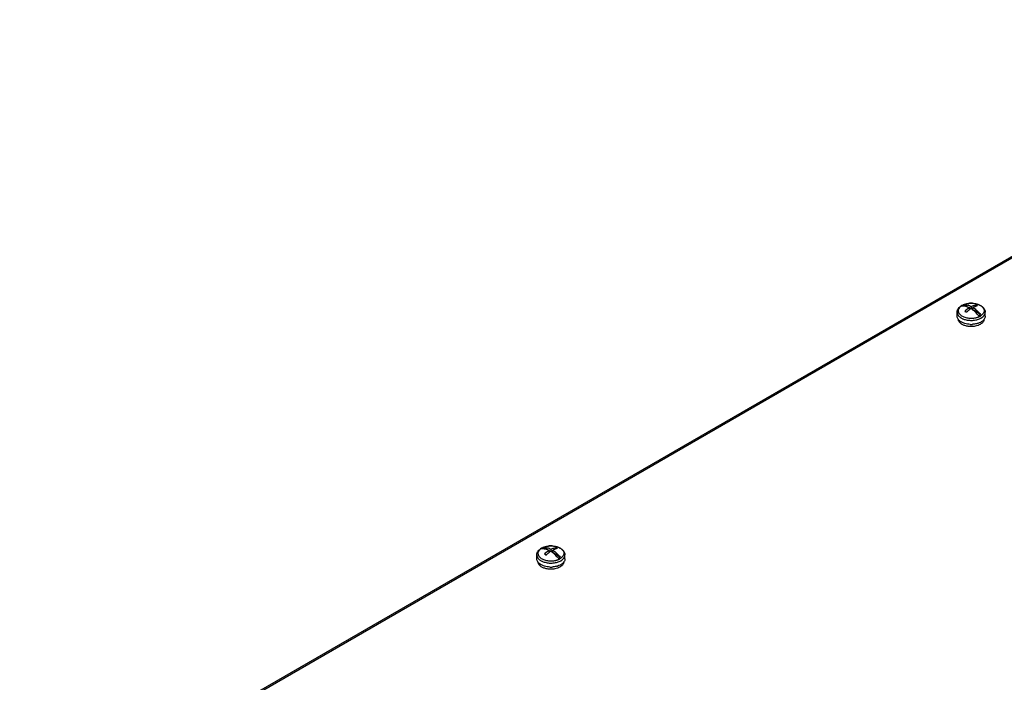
# Model space of a CAD drawing. Header units: millimetres. Extents: x 121 to 939, y 378 to 1102.
# Tile 16 of 19: x 122 to 544, y 819 to 1102. Entities that reach past the tile are written whole.
import ezdxf

# ---------------------------------------------------------------- set-up
doc = ezdxf.new("R2010")
doc.units = ezdxf.units.MM
doc.header["$LTSCALE"] = 96.263008
doc.layers.get('0').update_dxf_attribs({"linetype": 'CONTINUOUS'})

msp = doc.modelspace()

# ---------------------------------------------------------------- linework, layer by layer
at = {"color": 7, "linetype": 'Continuous'}
for p, q in [((122.07, 755.69), (722.34, 1102.25)), ((123.12, 755.68), (723.02, 1102.04)), ((527.98, 979.24), (526.32, 980.2)), ((528.71, 978.05), (528.71, 978.97)), ((529.3, 978.48), (528.71, 978.82)), ((529.56, 978.46), (529.56, 979.46)), ((530.26, 978.73), (529.67, 978.39)), ((530.26, 977.96), (530.26, 979.05)), ((531.54, 980.13), (531.54, 979.56)), ((523.49, 975.28), (523.49, 976.98)), ((527.91, 977.37), (527.31, 977.03)), ((533.51, 976.05), (530.42, 977.83)), ((535.49, 975.28), (535.49, 976.98)), ((343.53, 871.38), (343.53, 873.08)), ((348.02, 875.35), (346.36, 876.3)), ((347.95, 873.48), (347.35, 873.13)), ((348.76, 874.15), (348.76, 875.07)), ((349.34, 874.58), (348.76, 874.92)), ((349.61, 874.56), (349.61, 875.56)), ((350.31, 874.84), (349.71, 874.49)), ((350.31, 874.06), (350.31, 875.15)), ((353.55, 872.15), (350.47, 873.93)), ((351.59, 876.23), (351.59, 875.66)), ((355.53, 871.38), (355.53, 873.08))]:
    msp.add_line(p, q, dxfattribs=at)
for centre, radius, start, end in [((528.14, 975.45), 5.17, 119.9986, 120.7244), ((528.2, 975.36), 5.28, 119.5194, 119.9993), ((529.48, 971.46), 9.41, 91.4286, 97.2428), ((529.49, 971.27), 9.6, 86.5218, 91.4622), ((529.85, 973.16), 7.67, 72.849, 74.0488), ((526.35, 975.67), 2.95, 214.0802, 217.7434), ((530.78, 979.96), 5.28, 299.5194, 299.9993), ((530.7, 979.8), 6.08, 296.2608, 299.4775), ((530.88, 979.46), 5.7, 299.5194, 299.9993), ((532.69, 975.64), 2.89, 324.4265, 325.9867), ((527.62, 977.01), 4.81, 232.407, 236.1891), ((527.84, 975.74), 4.52, 234.0952, 236.4808), ((529.49, 982.19), 10.38, 267.72, 272.7253), ((529.92, 979.98), 8.12, 286.9574, 287.7273), ((349.52, 867.56), 9.41, 91.4286, 97.2428), ((349.53, 867.37), 9.6, 86.5218, 91.4622), ((348.19, 871.55), 5.17, 119.9986, 120.7244), ((348.24, 871.46), 5.28, 119.5194, 119.9993), ((349.89, 869.26), 7.67, 72.849, 74.0488), ((346.39, 871.78), 2.95, 214.0802, 217.7434), ((347.66, 873.12), 4.81, 232.407, 236.1891), ((350.82, 876.06), 5.28, 299.5194, 299.9993), ((350.74, 875.9), 6.08, 296.2608, 299.4775), ((350.92, 875.57), 5.7, 299.5194, 299.9993), ((352.73, 871.74), 2.89, 324.4265, 325.9867), ((347.88, 871.84), 4.52, 234.0952, 236.4808), ((349.53, 878.29), 10.38, 267.72, 272.7253), ((349.96, 876.09), 8.12, 286.9574, 287.7273)]:
    msp.add_arc(centre, radius, start, end, dxfattribs=at)
for points, knots in [([(523.49, 976.98), (523.49, 977.27), (523.59, 977.87), (524.02, 978.69), (524.67, 979.38), (525.21, 979.75), (525.5, 979.91)], [0, 0, 0, 0, 0.23839, 0.480794, 0.732814, 1, 1, 1, 1]), ([(525.5, 979.89), (525.23, 979.73), (524.73, 979.37), (524.26, 978.79), (524.03, 978.29), (523.94, 977.93), (523.92, 977.55), (524, 977.05), (524.31, 976.42), (524.93, 975.77), (525.78, 975.23), (526.44, 974.96), (526.8, 974.85)], [0, 0, 0, 0, 0.136347, 0.255948, 0.310825, 0.363516, 0.415246, 0.467358, 0.57729, 0.7014, 0.84263, 1, 1, 1, 1]), ([(525.87, 979.97), (525.83, 979.95), (525.7, 979.87), (525.56, 979.78), (525.47, 979.71)], [0, 0, 0, 0, 0.255832, 1, 1, 1, 1]), ([(525.47, 979.71), (525.99, 979.77), (527.13, 979.66), (528.18, 979.24), (528.71, 978.97)], [0, 0, 0, 0, 0.465659, 1, 1, 1, 1]), ([(525.5, 979.91), (525.94, 980.16), (526.92, 980.56), (528.51, 980.86), (530.17, 980.89), (531.78, 980.64), (533.01, 980.19), (533.87, 979.69), (534.42, 979.26), (534.87, 978.77), (535.22, 978.21), (535.44, 977.61), (535.49, 977.19), (535.49, 976.98)], [0, 0, 0, 0, 0.126649, 0.262427, 0.402085, 0.539041, 0.667631, 0.727936, 0.785569, 0.840952, 0.894719, 0.947558, 1, 1, 1, 1]), ([(525.6, 979.95), (525.68, 979.99), (526.01, 980.17), (526.37, 980.32), (526.64, 980.41)], [0, 0, 0, 0, 0.240314, 1, 1, 1, 1]), ([(526.32, 980.2), (526.28, 980.19), (526.13, 980.11), (525.98, 980.04), (525.87, 979.97)], [0, 0, 0, 0, 0.255162, 1, 1, 1, 1]), ([(526.32, 980.2), (526.84, 980.26), (527.98, 980.15), (529.03, 979.73), (529.56, 979.46)], [0, 0, 0, 0, 0.465674, 1, 1, 1, 1]), ([(526.64, 980.41), (526.71, 980.43), (526.99, 980.53), (527.27, 980.6), (527.49, 980.65)], [0, 0, 0, 0, 0.245123, 1, 1, 1, 1]), ([(528.71, 978.97), (528.54, 978.86), (527.84, 978.37), (527.19, 977.81), (526.73, 977.35)], [0, 0, 0, 0, 0.239557, 1, 1, 1, 1]), ([(527.49, 980.65), (527.55, 980.66), (527.82, 980.72), (528.09, 980.76), (528.29, 980.79)], [0, 0, 0, 0, 0.247146, 1, 1, 1, 1]), ([(529.41, 978.56), (529.36, 978.52), (529.12, 978.37), (528.88, 978.2), (528.71, 978.07)], [0, 0, 0, 0, 0.24584, 1, 1, 1, 1]), ([(530.26, 977.96), (530.19, 978.02), (529.92, 978.23), (529.63, 978.42), (529.41, 978.56)], [0, 0, 0, 0, 0.254978, 1, 1, 1, 1]), ([(529.56, 979.46), (529.73, 979.54), (530.36, 979.84), (531.04, 980.05), (531.54, 980.13)], [0, 0, 0, 0, 0.265806, 1, 1, 1, 1]), ([(530.07, 980.85), (530.15, 980.84), (530.47, 980.82), (530.78, 980.78), (531.01, 980.74)], [0, 0, 0, 0, 0.251956, 1, 1, 1, 1]), ([(532.24, 979.72), (532.08, 979.7), (531.4, 979.55), (530.74, 979.29), (530.26, 979.05)], [0, 0, 0, 0, 0.235174, 1, 1, 1, 1]), ([(530.26, 979.05), (530.86, 978.67), (532.03, 977.75), (533.03, 976.65), (533.51, 976.05)], [0, 0, 0, 0, 0.480206, 1, 1, 1, 1]), ([(531.01, 980.74), (531.09, 980.73), (531.41, 980.67), (531.72, 980.6), (531.95, 980.53)], [0, 0, 0, 0, 0.254082, 1, 1, 1, 1]), ([(532.24, 979.72), (532.19, 979.76), (531.96, 979.9), (531.72, 980.03), (531.54, 980.13)], [0, 0, 0, 0, 0.254944, 1, 1, 1, 1]), ([(532.11, 980.49), (532.19, 980.46), (532.5, 980.36), (532.8, 980.24), (533.02, 980.13)], [0, 0, 0, 0, 0.257126, 1, 1, 1, 1]), ([(533.02, 980.13), (533.07, 980.11), (533.25, 980.02), (533.43, 979.92), (533.56, 979.84)], [0, 0, 0, 0, 0.256033, 1, 1, 1, 1]), ([(533.56, 979.84), (533.79, 979.7), (534.2, 979.39), (534.69, 978.84), (534.99, 978.24), (535.08, 977.6), (534.95, 976.96), (534.61, 976.37), (534.09, 975.82), (533.66, 975.53), (533.42, 975.39)], [0, 0, 0, 0, 0.142928, 0.271016, 0.386839, 0.495875, 0.605649, 0.723447, 0.854208, 1, 1, 1, 1]), ([(523.49, 976.98), (523.49, 976.77), (523.56, 976.35), (523.85, 975.75), (524.31, 975.19), (524.71, 974.88), (524.92, 974.73)], [0, 0, 0, 0, 0.222219, 0.457345, 0.714955, 1, 1, 1, 1]), ([(523.9, 974.02), (523.77, 974.21), (523.56, 974.61), (523.49, 975.06), (523.49, 975.28)], [0, 0, 0, 0, 0.515518, 1, 1, 1, 1]), ([(524.92, 974.73), (524.97, 974.7), (525.19, 974.56), (525.42, 974.43), (525.59, 974.34)], [0, 0, 0, 0, 0.242626, 1, 1, 1, 1]), ([(525.59, 974.34), (525.67, 974.31), (525.98, 974.16), (526.3, 974.04), (526.55, 973.96)], [0, 0, 0, 0, 0.242619, 1, 1, 1, 1]), ([(526.55, 973.96), (527.11, 973.78), (528.28, 973.53), (530.07, 973.48), (531.81, 973.73), (532.9, 974.1), (533.39, 974.35)], [0, 0, 0, 0, 0.249538, 0.509762, 0.764856, 1, 1, 1, 1]), ([(526.73, 977.35), (526.79, 977.32), (527.03, 977.19), (527.26, 977.06), (527.43, 976.95)], [0, 0, 0, 0, 0.245075, 1, 1, 1, 1]), ([(526.8, 974.85), (527.34, 974.68), (528.48, 974.45), (529.94, 974.43), (530.96, 974.56), (531.52, 974.67), (531.87, 974.76), (532.13, 974.84), (532.29, 974.89), (532.42, 974.93), (532.51, 974.97), (532.61, 975), (532.7, 975.04), (532.79, 975.08), (532.9, 975.13), (533.05, 975.19), (533.22, 975.28), (533.33, 975.34), (533.38, 975.37)], [0, 0, 0, 0, 0.251842, 0.51376, 0.643125, 0.706445, 0.768512, 0.798981, 0.829099, 0.843997, 0.858767, 0.873437, 0.888012, 0.902432, 0.916717, 0.94501, 0.972764, 1, 1, 1, 1]), ([(528.71, 978.07), (528.6, 977.98), (528.16, 977.63), (527.74, 977.25), (527.43, 976.95)], [0, 0, 0, 0, 0.243758, 1, 1, 1, 1]), ([(532.66, 975.56), (532.48, 975.79), (531.75, 976.66), (530.93, 977.45), (530.26, 977.96)], [0, 0, 0, 0, 0.25941, 1, 1, 1, 1]), ([(532.66, 975.56), (532.7, 975.58), (532.85, 975.65), (533, 975.73), (533.11, 975.79)], [0, 0, 0, 0, 0.255162, 1, 1, 1, 1]), ([(533.11, 975.79), (533.14, 975.81), (533.28, 975.89), (533.41, 975.98), (533.51, 976.05)], [0, 0, 0, 0, 0.255832, 1, 1, 1, 1]), ([(533.73, 974.53), (533.99, 974.68), (534.47, 975.01), (535.04, 975.61), (535.4, 976.27), (535.49, 976.75), (535.49, 976.98)], [0, 0, 0, 0, 0.289809, 0.549048, 0.782229, 1, 1, 1, 1]), ([(535.03, 973.96), (534.96, 973.85), (534.59, 973.4), (534.12, 973.05), (533.73, 972.83)], [0, 0, 0, 0, 0.230037, 1, 1, 1, 1]), ([(534.99, 973.97), (534.98, 973.82), (534.93, 973.51), (534.74, 973.07), (534.45, 972.66), (534.2, 972.41), (534.06, 972.29)], [0, 0, 0, 0, 0.228727, 0.467563, 0.723222, 1, 1, 1, 1]), ([(535.49, 975.28), (535.49, 975.06), (535.41, 974.61), (535.21, 974.21), (535.08, 974.02)], [0, 0, 0, 0, 0.48453, 1, 1, 1, 1]), ([(525.19, 972.07), (525.02, 972.2), (524.71, 972.45), (524.35, 972.89), (524.1, 973.37), (524.02, 973.7), (524, 973.87)], [0, 0, 0, 0, 0.281104, 0.538489, 0.77586, 1, 1, 1, 1]), ([(524.69, 973.2), (524.62, 973.25), (524.38, 973.45), (524.15, 973.68), (524.01, 973.87)], [0, 0, 0, 0, 0.26237, 1, 1, 1, 1]), ([(529.08, 971.82), (528.31, 971.85), (527.18, 972.02), (525.82, 972.51), (525.21, 972.84), (524.94, 973.02)], [0, 0, 0, 0, 0.529586, 0.774812, 1, 1, 1, 1]), ([(527.86, 971.02), (527.39, 971.1), (526.52, 971.33), (525.7, 971.73), (525.34, 971.97)], [0, 0, 0, 0, 0.526225, 1, 1, 1, 1]), ([(531.13, 971.02), (530.59, 970.92), (529.49, 970.83), (528.4, 970.92), (527.86, 971.02)], [0, 0, 0, 0, 0.499954, 1, 1, 1, 1]), ([(532.29, 972.21), (532.11, 972.16), (531.35, 971.96), (530.57, 971.85), (529.98, 971.83)], [0, 0, 0, 0, 0.24229, 1, 1, 1, 1]), ([(532.64, 971.45), (532.52, 971.4), (532.03, 971.22), (531.52, 971.09), (531.13, 971.02)], [0, 0, 0, 0, 0.241003, 1, 1, 1, 1]), ([(533.73, 972.83), (533.63, 972.77), (533.2, 972.54), (532.75, 972.36), (532.4, 972.25)], [0, 0, 0, 0, 0.238799, 1, 1, 1, 1]), ([(533.38, 971.81), (533.32, 971.77), (533.08, 971.64), (532.83, 971.53), (532.64, 971.45)], [0, 0, 0, 0, 0.242469, 1, 1, 1, 1]), ([(534.06, 972.29), (534.01, 972.24), (533.8, 972.07), (533.56, 971.91), (533.38, 971.81)], [0, 0, 0, 0, 0.240151, 1, 1, 1, 1]), ([(345.54, 876.01), (345.98, 876.26), (346.96, 876.66), (348.55, 876.97), (350.21, 876.99), (351.82, 876.74), (353.06, 876.29), (353.91, 875.79), (354.46, 875.36), (354.91, 874.87), (355.26, 874.32), (355.48, 873.71), (355.53, 873.29), (355.53, 873.08)], [0, 0, 0, 0, 0.126649, 0.262427, 0.402085, 0.539041, 0.667631, 0.727936, 0.785569, 0.840952, 0.894719, 0.947558, 1, 1, 1, 1]), ([(350.11, 876.95), (350.19, 876.94), (350.51, 876.92), (350.82, 876.88), (351.05, 876.84)], [0, 0, 0, 0, 0.251956, 1, 1, 1, 1]), ([(343.53, 873.08), (343.53, 873.38), (343.63, 873.98), (344.06, 874.79), (344.71, 875.48), (345.25, 875.85), (345.54, 876.01)], [0, 0, 0, 0, 0.23839, 0.480794, 0.732814, 1, 1, 1, 1]), ([(343.53, 873.08), (343.53, 872.88), (343.6, 872.45), (343.89, 871.85), (344.35, 871.29), (344.75, 870.98), (344.97, 870.83)], [0, 0, 0, 0, 0.222219, 0.457345, 0.714955, 1, 1, 1, 1]), ([(345.55, 875.99), (345.27, 875.83), (344.77, 875.47), (344.3, 874.89), (344.07, 874.4), (343.98, 874.03), (343.97, 873.65), (344.05, 873.15), (344.35, 872.53), (344.97, 871.88), (345.82, 871.33), (346.49, 871.07), (346.84, 870.95)], [0, 0, 0, 0, 0.136347, 0.255948, 0.310825, 0.363516, 0.415246, 0.467358, 0.57729, 0.7014, 0.84263, 1, 1, 1, 1]), ([(345.91, 876.07), (345.88, 876.05), (345.74, 875.97), (345.61, 875.88), (345.51, 875.81)], [0, 0, 0, 0, 0.255832, 1, 1, 1, 1]), ([(345.51, 875.81), (346.03, 875.87), (347.17, 875.77), (348.22, 875.34), (348.76, 875.07)], [0, 0, 0, 0, 0.465659, 1, 1, 1, 1]), ([(345.64, 876.05), (345.72, 876.09), (346.06, 876.27), (346.41, 876.42), (346.68, 876.51)], [0, 0, 0, 0, 0.240314, 1, 1, 1, 1]), ([(346.36, 876.3), (346.32, 876.29), (346.17, 876.22), (346.02, 876.14), (345.91, 876.07)], [0, 0, 0, 0, 0.255162, 1, 1, 1, 1]), ([(346.36, 876.3), (346.88, 876.36), (348.02, 876.26), (349.07, 875.83), (349.61, 875.56)], [0, 0, 0, 0, 0.465674, 1, 1, 1, 1]), ([(346.68, 876.51), (346.75, 876.54), (347.03, 876.63), (347.31, 876.7), (347.53, 876.75)], [0, 0, 0, 0, 0.245123, 1, 1, 1, 1]), ([(348.76, 875.07), (348.59, 874.96), (347.88, 874.47), (347.24, 873.91), (346.78, 873.45)], [0, 0, 0, 0, 0.239557, 1, 1, 1, 1]), ([(346.78, 873.45), (346.84, 873.42), (347.07, 873.3), (347.31, 873.16), (347.48, 873.05)], [0, 0, 0, 0, 0.245075, 1, 1, 1, 1]), ([(348.75, 874.17), (348.64, 874.08), (348.2, 873.73), (347.78, 873.35), (347.48, 873.05)], [0, 0, 0, 0, 0.243758, 1, 1, 1, 1]), ([(347.53, 876.75), (347.59, 876.77), (347.86, 876.82), (348.13, 876.87), (348.33, 876.89)], [0, 0, 0, 0, 0.247146, 1, 1, 1, 1]), ([(349.46, 874.66), (349.4, 874.63), (349.16, 874.47), (348.93, 874.3), (348.75, 874.17)], [0, 0, 0, 0, 0.24584, 1, 1, 1, 1]), ([(350.31, 874.06), (350.24, 874.12), (349.96, 874.33), (349.67, 874.53), (349.46, 874.66)], [0, 0, 0, 0, 0.254978, 1, 1, 1, 1]), ([(349.61, 875.56), (349.77, 875.64), (350.4, 875.94), (351.08, 876.15), (351.59, 876.23)], [0, 0, 0, 0, 0.265806, 1, 1, 1, 1]), ([(352.29, 875.82), (352.12, 875.8), (351.44, 875.66), (350.78, 875.4), (350.31, 875.15)], [0, 0, 0, 0, 0.235174, 1, 1, 1, 1]), ([(350.31, 875.15), (350.9, 874.77), (352.07, 873.85), (353.07, 872.76), (353.55, 872.15)], [0, 0, 0, 0, 0.480206, 1, 1, 1, 1]), ([(352.7, 871.66), (352.52, 871.89), (351.79, 872.76), (350.97, 873.55), (350.31, 874.06)], [0, 0, 0, 0, 0.25941, 1, 1, 1, 1]), ([(351.05, 876.84), (351.14, 876.83), (351.45, 876.77), (351.77, 876.7), (352, 876.63)], [0, 0, 0, 0, 0.254082, 1, 1, 1, 1]), ([(352.29, 875.82), (352.23, 875.86), (352, 876), (351.76, 876.14), (351.59, 876.23)], [0, 0, 0, 0, 0.254944, 1, 1, 1, 1]), ([(352.15, 876.59), (352.23, 876.56), (352.54, 876.46), (352.84, 876.34), (353.06, 876.24)], [0, 0, 0, 0, 0.257126, 1, 1, 1, 1]), ([(353.06, 876.24), (353.11, 876.21), (353.29, 876.12), (353.47, 876.02), (353.6, 875.94)], [0, 0, 0, 0, 0.256033, 1, 1, 1, 1]), ([(353.6, 875.94), (353.83, 875.8), (354.24, 875.5), (354.73, 874.94), (355.03, 874.34), (355.12, 873.7), (354.99, 873.06), (354.65, 872.47), (354.13, 871.93), (353.7, 871.63), (353.46, 871.49)], [0, 0, 0, 0, 0.142928, 0.271016, 0.386839, 0.495875, 0.605649, 0.723447, 0.854208, 1, 1, 1, 1]), ([(353.77, 870.63), (354.04, 870.78), (354.51, 871.11), (355.09, 871.71), (355.45, 872.38), (355.53, 872.85), (355.53, 873.08)], [0, 0, 0, 0, 0.289809, 0.549048, 0.782229, 1, 1, 1, 1]), ([(343.94, 870.12), (343.81, 870.31), (343.61, 870.71), (343.53, 871.16), (343.53, 871.38)], [0, 0, 0, 0, 0.515518, 1, 1, 1, 1]), ([(345.23, 868.18), (345.06, 868.3), (344.76, 868.55), (344.39, 869), (344.14, 869.47), (344.06, 869.8), (344.04, 869.97)], [0, 0, 0, 0, 0.281104, 0.538489, 0.77586, 1, 1, 1, 1]), ([(344.73, 869.3), (344.66, 869.35), (344.42, 869.55), (344.19, 869.78), (344.05, 869.97)], [0, 0, 0, 0, 0.26237, 1, 1, 1, 1]), ([(344.97, 870.83), (345.02, 870.8), (345.23, 870.66), (345.46, 870.53), (345.63, 870.45)], [0, 0, 0, 0, 0.242626, 1, 1, 1, 1]), ([(349.12, 867.92), (348.35, 867.95), (347.23, 868.12), (345.86, 868.61), (345.26, 868.94), (344.99, 869.12)], [0, 0, 0, 0, 0.529586, 0.774812, 1, 1, 1, 1]), ([(345.63, 870.45), (345.71, 870.41), (346.02, 870.26), (346.35, 870.14), (346.6, 870.06)], [0, 0, 0, 0, 0.242619, 1, 1, 1, 1]), ([(346.6, 870.06), (347.15, 869.88), (348.32, 869.63), (350.11, 869.58), (351.85, 869.83), (352.94, 870.21), (353.43, 870.45)], [0, 0, 0, 0, 0.249538, 0.509762, 0.764856, 1, 1, 1, 1]), ([(346.84, 870.95), (347.38, 870.78), (348.53, 870.55), (349.98, 870.53), (351, 870.66), (351.57, 870.77), (351.91, 870.86), (352.17, 870.94), (352.33, 870.99), (352.46, 871.03), (352.55, 871.07), (352.65, 871.1), (352.74, 871.14), (352.83, 871.18), (352.95, 871.23), (353.09, 871.29), (353.26, 871.38), (353.37, 871.44), (353.42, 871.47)], [0, 0, 0, 0, 0.251842, 0.51376, 0.643125, 0.706445, 0.768512, 0.798981, 0.829099, 0.843997, 0.858767, 0.873437, 0.888012, 0.902432, 0.916717, 0.94501, 0.972764, 1, 1, 1, 1]), ([(353.77, 868.93), (353.67, 868.87), (353.24, 868.64), (352.79, 868.46), (352.44, 868.35)], [0, 0, 0, 0, 0.238799, 1, 1, 1, 1]), ([(352.7, 871.66), (352.74, 871.68), (352.89, 871.75), (353.04, 871.83), (353.15, 871.89)], [0, 0, 0, 0, 0.255162, 1, 1, 1, 1]), ([(353.15, 871.89), (353.19, 871.91), (353.32, 872), (353.46, 872.08), (353.55, 872.15)], [0, 0, 0, 0, 0.255832, 1, 1, 1, 1]), ([(355.08, 870.06), (355, 869.95), (354.63, 869.5), (354.16, 869.15), (353.77, 868.93)], [0, 0, 0, 0, 0.230037, 1, 1, 1, 1]), ([(355.03, 870.07), (355.02, 869.92), (354.97, 869.61), (354.78, 869.17), (354.49, 868.76), (354.24, 868.51), (354.1, 868.39)], [0, 0, 0, 0, 0.228727, 0.467563, 0.723222, 1, 1, 1, 1]), ([(355.53, 871.38), (355.53, 871.16), (355.46, 870.72), (355.25, 870.31), (355.12, 870.12)], [0, 0, 0, 0, 0.48453, 1, 1, 1, 1]), ([(347.9, 867.12), (347.44, 867.21), (346.56, 867.44), (345.74, 867.83), (345.38, 868.07)], [0, 0, 0, 0, 0.526225, 1, 1, 1, 1]), ([(351.17, 867.12), (350.63, 867.03), (349.54, 866.93), (348.44, 867.03), (347.9, 867.12)], [0, 0, 0, 0, 0.499954, 1, 1, 1, 1]), ([(352.33, 868.32), (352.15, 868.26), (351.4, 868.06), (350.62, 867.96), (350.02, 867.93)], [0, 0, 0, 0, 0.24229, 1, 1, 1, 1]), ([(352.68, 867.55), (352.57, 867.51), (352.07, 867.32), (351.56, 867.19), (351.17, 867.12)], [0, 0, 0, 0, 0.241003, 1, 1, 1, 1]), ([(353.42, 867.91), (353.36, 867.88), (353.12, 867.74), (352.88, 867.63), (352.68, 867.55)], [0, 0, 0, 0, 0.242469, 1, 1, 1, 1]), ([(354.1, 868.39), (354.05, 868.35), (353.84, 868.17), (353.6, 868.02), (353.42, 867.91)], [0, 0, 0, 0, 0.240151, 1, 1, 1, 1])]:
    msp.add_open_spline(points, degree=3, knots=knots, dxfattribs=at)

doc.saveas('drawing.dxf')
